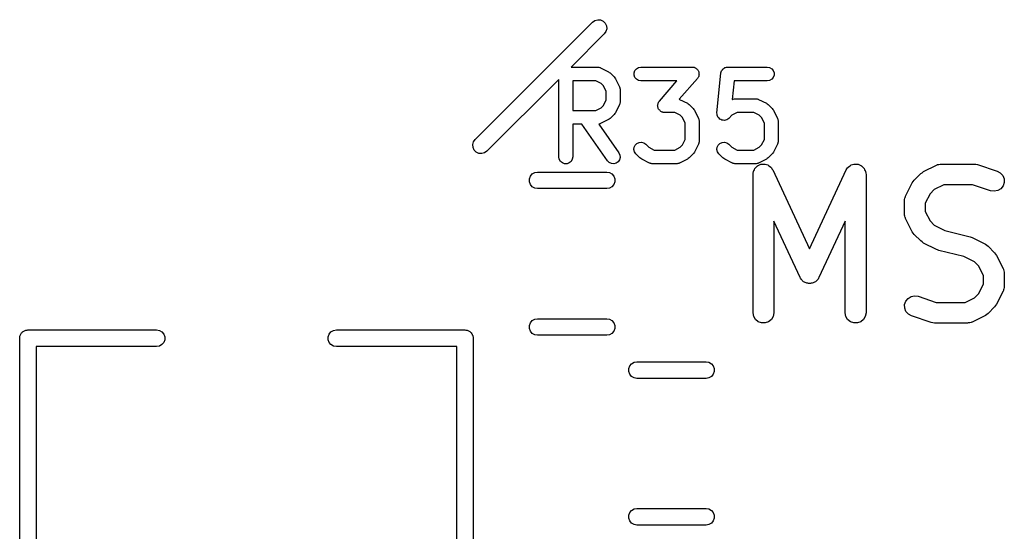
# Model space of a CAD drawing. Extents: x 83.4 to 168.1, y -157.3 to -85.4.
# Tile 17 of 60: x 105.1 to 112.3, y -105.5 to -101.8. Entities that reach past the tile are written whole.
import ezdxf

# ---------------------------------------------------------------- set-up
doc = ezdxf.new("R2010")
doc.units = 0
doc.header["$MEASUREMENT"] = 0
doc.layers.add('BLACK', color=7, linetype='CONTINUOUS')

msp = doc.modelspace()

# ---------------------------------------------------------------- linework, layer by layer
at = {"layer": 'Black'}
for p, q in [((108.432, -102.647), (109.28, -101.799)), ((109.28, -101.799), (109.297, -101.787)), ((109.297, -101.787), (109.318, -101.781)), ((109.318, -101.781), (109.338, -101.783)), ((109.338, -101.783), (109.357, -101.792)), ((109.357, -101.792), (109.372, -101.807)), ((109.372, -101.807), (109.381, -101.826)), ((109.365, -101.883), (109.126, -102.123)), ((109.377, -101.866), (109.365, -101.883)), ((109.383, -101.846), (109.377, -101.866)), ((109.381, -101.826), (109.383, -101.846)), ((109.126, -102.123), (109.316, -102.123)), ((109.316, -102.123), (109.318, -102.124)), ((109.318, -102.124), (109.321, -102.123)), ((109.321, -102.123), (109.327, -102.125)), ((109.327, -102.125), (109.333, -102.126)), ((109.333, -102.126), (109.335, -102.127)), ((109.335, -102.127), (109.338, -102.128)), ((109.338, -102.128), (109.395, -102.157)), ((109.395, -102.157), (109.401, -102.162)), ((109.401, -102.162), (109.408, -102.166)), ((109.408, -102.166), (109.437, -102.195)), ((109.581, -102.164), (109.587, -102.148)), ((109.581, -102.182), (109.581, -102.164)), ((109.587, -102.148), (109.598, -102.135)), ((109.598, -102.135), (109.613, -102.126)), ((109.613, -102.126), (109.63, -102.123)), ((109.63, -102.123), (110.001, -102.123)), ((110.001, -102.123), (110.006, -102.124)), ((110.006, -102.124), (110.011, -102.124)), ((110.011, -102.124), (110.015, -102.125)), ((110.015, -102.125), (110.018, -102.126)), ((110.018, -102.126), (110.023, -102.128)), ((110.023, -102.128), (110.027, -102.13)), ((110.027, -102.13), (110.03, -102.133)), ((110.03, -102.133), (110.033, -102.135)), ((110.033, -102.135), (110.037, -102.138)), ((110.037, -102.138), (110.04, -102.142)), ((110.04, -102.142), (110.042, -102.145)), ((110.042, -102.145), (110.045, -102.148)), ((110.045, -102.148), (110.046, -102.153)), ((110.046, -102.153), (110.049, -102.157)), ((110.049, -102.157), (110.049, -102.161)), ((110.049, -102.161), (110.05, -102.164)), ((110.05, -102.164), (110.05, -102.169)), ((110.05, -102.169), (110.051, -102.174)), ((110.18, -102.454), (110.209, -102.168)), ((110.209, -102.164), (110.211, -102.158)), ((110.209, -102.166), (110.209, -102.164)), ((110.209, -102.168), (110.209, -102.166)), ((110.211, -102.158), (110.213, -102.151)), ((110.213, -102.151), (110.214, -102.15)), ((110.214, -102.15), (110.215, -102.148)), ((110.215, -102.148), (110.219, -102.143)), ((110.219, -102.143), (110.223, -102.137)), ((110.223, -102.137), (110.225, -102.136)), ((110.225, -102.136), (110.226, -102.135)), ((110.226, -102.135), (110.232, -102.131)), ((110.232, -102.131), (110.238, -102.127)), ((110.238, -102.127), (110.24, -102.127)), ((110.24, -102.127), (110.241, -102.126)), ((110.241, -102.126), (110.248, -102.125)), ((110.248, -102.125), (110.255, -102.123)), ((110.255, -102.123), (110.257, -102.123)), ((110.257, -102.123), (110.258, -102.123)), ((110.258, -102.123), (110.544, -102.123)), ((110.544, -102.123), (110.561, -102.126)), ((110.561, -102.126), (110.576, -102.135)), ((110.576, -102.135), (110.587, -102.148)), ((110.587, -102.148), (110.593, -102.164)), ((110.593, -102.164), (110.593, -102.182)), ((109.037, -102.212), (108.517, -102.732)), ((109.037, -102.773), (109.037, -102.212)), ((109.137, -102.223), (109.137, -102.437)), ((109.304, -102.223), (109.137, -102.223)), ((109.343, -102.243), (109.304, -102.223)), ((109.36, -102.26), (109.343, -102.243)), ((109.437, -102.195), (109.441, -102.201)), ((109.441, -102.201), (109.446, -102.208)), ((109.446, -102.208), (109.475, -102.265)), ((109.587, -102.198), (109.581, -102.182)), ((109.598, -102.211), (109.587, -102.198)), ((109.613, -102.22), (109.598, -102.211)), ((109.63, -102.223), (109.613, -102.22)), ((109.891, -102.223), (109.63, -102.223)), ((109.764, -102.369), (109.891, -102.223)), ((110.039, -102.206), (109.907, -102.356)), ((110.041, -102.202), (110.039, -102.206)), ((110.045, -102.198), (110.041, -102.202)), ((110.046, -102.194), (110.045, -102.198)), ((110.048, -102.191), (110.046, -102.194)), ((110.049, -102.186), (110.048, -102.191)), ((110.05, -102.182), (110.049, -102.186)), ((110.051, -102.174), (110.05, -102.178)), ((110.05, -102.178), (110.05, -102.182)), ((110.304, -102.223), (110.29, -102.358)), ((110.544, -102.223), (110.304, -102.223)), ((110.561, -102.22), (110.544, -102.223)), ((110.576, -102.211), (110.561, -102.22)), ((110.587, -102.198), (110.576, -102.211)), ((110.593, -102.182), (110.587, -102.198)), ((109.38, -102.299), (109.36, -102.26)), ((109.38, -102.361), (109.38, -102.299)), ((109.475, -102.265), (109.475, -102.268)), ((109.475, -102.268), (109.477, -102.27)), ((109.477, -102.27), (109.478, -102.276)), ((109.478, -102.276), (109.479, -102.282)), ((109.479, -102.282), (109.479, -102.284)), ((109.479, -102.284), (109.48, -102.287)), ((109.48, -102.287), (109.48, -102.373)), ((109.36, -102.401), (109.38, -102.361)), ((109.478, -102.384), (109.477, -102.39)), ((109.479, -102.379), (109.478, -102.384)), ((109.48, -102.373), (109.479, -102.376)), ((109.479, -102.376), (109.479, -102.379)), ((109.754, -102.388), (109.755, -102.384)), ((109.755, -102.384), (109.757, -102.38)), ((109.757, -102.38), (109.758, -102.377)), ((109.758, -102.377), (109.761, -102.373)), ((109.761, -102.373), (109.764, -102.369)), ((109.907, -102.356), (109.909, -102.357)), ((109.909, -102.357), (109.966, -102.385)), ((109.966, -102.385), (109.973, -102.39)), ((110.29, -102.358), (110.293, -102.357)), ((110.293, -102.357), (110.296, -102.356)), ((110.296, -102.356), (110.298, -102.355)), ((110.298, -102.355), (110.304, -102.354)), ((110.304, -102.354), (110.31, -102.352)), ((110.31, -102.352), (110.313, -102.352)), ((110.313, -102.352), (110.316, -102.352)), ((110.316, -102.352), (110.458, -102.352)), ((110.458, -102.352), (110.461, -102.352)), ((110.461, -102.352), (110.464, -102.352)), ((110.464, -102.352), (110.47, -102.354)), ((110.47, -102.354), (110.475, -102.355)), ((110.475, -102.355), (110.478, -102.356)), ((110.478, -102.356), (110.481, -102.357)), ((110.481, -102.357), (110.538, -102.385)), ((110.538, -102.385), (110.544, -102.39)), ((109.137, -102.437), (109.304, -102.437)), ((109.304, -102.437), (109.343, -102.418)), ((109.343, -102.418), (109.36, -102.401)), ((109.446, -102.453), (109.441, -102.459)), ((109.475, -102.395), (109.446, -102.453)), ((109.477, -102.39), (109.475, -102.393)), ((109.475, -102.393), (109.475, -102.395)), ((109.751, -102.401), (109.752, -102.397)), ((109.752, -102.405), (109.751, -102.401)), ((109.752, -102.393), (109.754, -102.388)), ((109.752, -102.397), (109.752, -102.393)), ((109.752, -102.41), (109.752, -102.405)), ((109.753, -102.414), (109.752, -102.41)), ((109.754, -102.418), (109.753, -102.414)), ((109.756, -102.422), (109.754, -102.418)), ((109.758, -102.427), (109.756, -102.422)), ((109.76, -102.43), (109.758, -102.427)), ((109.762, -102.433), (109.76, -102.43)), ((109.766, -102.436), (109.762, -102.433)), ((109.769, -102.44), (109.766, -102.436)), ((109.772, -102.442), (109.769, -102.44)), ((109.775, -102.444), (109.772, -102.442)), ((109.78, -102.446), (109.775, -102.444)), ((109.784, -102.449), (109.78, -102.446)), ((109.788, -102.449), (109.784, -102.449)), ((109.792, -102.451), (109.788, -102.449)), ((109.796, -102.451), (109.792, -102.451)), ((109.801, -102.452), (109.796, -102.451)), ((109.875, -102.452), (109.801, -102.452)), ((109.914, -102.471), (109.875, -102.452)), ((109.973, -102.39), (109.979, -102.395)), ((109.979, -102.395), (110.008, -102.423)), ((110.008, -102.423), (110.013, -102.43)), ((110.013, -102.43), (110.017, -102.436)), ((110.017, -102.436), (110.046, -102.494)), ((110.181, -102.463), (110.18, -102.454)), ((110.18, -102.454), (110.18, -102.454)), ((110.18, -102.454), (110.18, -102.454)), ((110.327, -102.452), (110.288, -102.471)), ((110.447, -102.452), (110.327, -102.452)), ((110.486, -102.471), (110.447, -102.452)), ((110.544, -102.39), (110.551, -102.395)), ((110.551, -102.395), (110.579, -102.423)), ((110.579, -102.423), (110.584, -102.43)), ((110.584, -102.43), (110.589, -102.436)), ((110.589, -102.436), (110.617, -102.494)), ((109.395, -102.503), (109.338, -102.532)), ((109.401, -102.499), (109.395, -102.503)), ((109.408, -102.494), (109.401, -102.499)), ((109.437, -102.466), (109.408, -102.494)), ((109.441, -102.459), (109.437, -102.466)), ((109.932, -102.488), (109.914, -102.471)), ((109.951, -102.528), (109.932, -102.488)), ((110.046, -102.494), (110.047, -102.496)), ((110.047, -102.496), (110.048, -102.499)), ((110.048, -102.499), (110.049, -102.505)), ((110.049, -102.505), (110.051, -102.51)), ((110.051, -102.51), (110.051, -102.513)), ((110.051, -102.513), (110.051, -102.516)), ((110.051, -102.516), (110.051, -102.659)), ((110.181, -102.471), (110.181, -102.463)), ((110.182, -102.472), (110.181, -102.471)), ((110.181, -102.471), (110.181, -102.471)), ((110.185, -102.479), (110.182, -102.472)), ((110.189, -102.487), (110.185, -102.479)), ((110.195, -102.493), (110.189, -102.487)), ((110.189, -102.487), (110.189, -102.487)), ((110.189, -102.487), (110.189, -102.487)), ((110.201, -102.499), (110.195, -102.493)), ((110.201, -102.5), (110.201, -102.499)), ((110.201, -102.499), (110.201, -102.499)), ((110.209, -102.503), (110.201, -102.5)), ((110.216, -102.507), (110.209, -102.503)), ((110.217, -102.507), (110.216, -102.507)), ((110.225, -102.508), (110.217, -102.507)), ((110.217, -102.507), (110.217, -102.507)), ((110.234, -102.509), (110.225, -102.508)), ((110.242, -102.506), (110.234, -102.509)), ((110.234, -102.509), (110.234, -102.509)), ((110.234, -102.509), (110.234, -102.509)), ((110.25, -102.504), (110.242, -102.506)), ((110.251, -102.504), (110.25, -102.504)), ((110.258, -102.499), (110.251, -102.504)), ((110.251, -102.504), (110.251, -102.504)), ((110.265, -102.495), (110.258, -102.499)), ((110.288, -102.471), (110.265, -102.494)), ((110.265, -102.494), (110.265, -102.494)), ((110.265, -102.494), (110.265, -102.495)), ((110.503, -102.488), (110.486, -102.471)), ((110.523, -102.528), (110.503, -102.488)), ((110.617, -102.494), (110.618, -102.496)), ((110.618, -102.496), (110.62, -102.499)), ((110.62, -102.499), (110.621, -102.505)), ((110.621, -102.505), (110.622, -102.51)), ((110.622, -102.51), (110.622, -102.513)), ((110.622, -102.513), (110.623, -102.516)), ((110.623, -102.516), (110.623, -102.659)), ((109.204, -102.537), (109.137, -102.537)), ((109.137, -102.537), (109.137, -102.773)), ((109.389, -102.802), (109.204, -102.537)), ((109.327, -102.535), (109.325, -102.536)), ((109.325, -102.536), (109.471, -102.744)), ((109.333, -102.534), (109.327, -102.535)), ((109.335, -102.533), (109.333, -102.534)), ((109.338, -102.532), (109.335, -102.533)), ((109.951, -102.647), (109.951, -102.528)), ((110.523, -102.647), (110.523, -102.528)), ((108.415, -102.684), (108.42, -102.664)), ((108.42, -102.664), (108.432, -102.647)), ((109.601, -102.675), (109.617, -102.668)), ((109.617, -102.668), (109.634, -102.666)), ((109.634, -102.666), (109.651, -102.671)), ((109.932, -102.686), (109.951, -102.647)), ((110.049, -102.67), (110.048, -102.676)), ((110.051, -102.664), (110.049, -102.67)), ((110.051, -102.659), (110.051, -102.662)), ((110.051, -102.662), (110.051, -102.664)), ((110.201, -102.675), (110.217, -102.668)), ((110.217, -102.668), (110.234, -102.666)), ((110.234, -102.666), (110.251, -102.671)), ((110.503, -102.686), (110.523, -102.647)), ((110.621, -102.67), (110.62, -102.676)), ((110.622, -102.664), (110.621, -102.67)), ((110.623, -102.659), (110.622, -102.662)), ((110.622, -102.662), (110.622, -102.664)), ((108.416, -102.705), (108.415, -102.684)), ((108.425, -102.724), (108.416, -102.705)), ((108.44, -102.739), (108.425, -102.724)), ((108.459, -102.748), (108.44, -102.739)), ((108.517, -102.732), (108.5, -102.744)), ((109.58, -102.72), (109.582, -102.703)), ((109.584, -102.737), (109.58, -102.72)), ((109.582, -102.703), (109.589, -102.687)), ((109.594, -102.751), (109.584, -102.737)), ((109.589, -102.687), (109.601, -102.675)), ((109.651, -102.671), (109.665, -102.681)), ((109.665, -102.681), (109.688, -102.703)), ((109.688, -102.703), (109.727, -102.723)), ((109.727, -102.723), (109.875, -102.723)), ((109.875, -102.723), (109.914, -102.703)), ((109.914, -102.703), (109.932, -102.686)), ((110.017, -102.738), (110.013, -102.745)), ((110.046, -102.681), (110.017, -102.738)), ((110.047, -102.678), (110.046, -102.681)), ((110.048, -102.676), (110.047, -102.678)), ((110.18, -102.72), (110.182, -102.703)), ((110.184, -102.737), (110.18, -102.72)), ((110.182, -102.703), (110.189, -102.687)), ((110.194, -102.751), (110.184, -102.737)), ((110.189, -102.687), (110.201, -102.675)), ((110.251, -102.671), (110.265, -102.681)), ((110.265, -102.681), (110.288, -102.703)), ((110.288, -102.703), (110.327, -102.723)), ((110.327, -102.723), (110.447, -102.723)), ((110.447, -102.723), (110.486, -102.703)), ((110.486, -102.703), (110.503, -102.686)), ((110.589, -102.738), (110.584, -102.745)), ((110.617, -102.681), (110.589, -102.738)), ((110.618, -102.678), (110.617, -102.681)), ((110.62, -102.676), (110.618, -102.678)), ((108.48, -102.749), (108.459, -102.748)), ((108.5, -102.744), (108.48, -102.749)), ((109.04, -102.79), (109.037, -102.773)), ((109.049, -102.805), (109.04, -102.79)), ((109.062, -102.816), (109.049, -102.805)), ((109.125, -102.805), (109.112, -102.816)), ((109.134, -102.79), (109.125, -102.805)), ((109.137, -102.773), (109.134, -102.79)), ((109.401, -102.814), (109.389, -102.802)), ((109.465, -102.808), (109.451, -102.818)), ((109.475, -102.794), (109.465, -102.808)), ((109.471, -102.744), (109.478, -102.76)), ((109.48, -102.777), (109.475, -102.794)), ((109.478, -102.76), (109.48, -102.777)), ((109.623, -102.78), (109.594, -102.751)), ((109.63, -102.784), (109.623, -102.78)), ((109.636, -102.789), (109.63, -102.784)), ((109.693, -102.818), (109.636, -102.789)), ((109.966, -102.789), (109.909, -102.818)), ((109.973, -102.784), (109.966, -102.789)), ((109.979, -102.78), (109.973, -102.784)), ((110.008, -102.751), (109.979, -102.78)), ((110.013, -102.745), (110.008, -102.751)), ((110.223, -102.78), (110.194, -102.751)), ((110.23, -102.784), (110.223, -102.78)), ((110.236, -102.789), (110.23, -102.784)), ((110.293, -102.818), (110.236, -102.789)), ((110.538, -102.789), (110.481, -102.818)), ((110.544, -102.784), (110.538, -102.789)), ((110.551, -102.78), (110.544, -102.784)), ((110.579, -102.751), (110.551, -102.78)), ((110.584, -102.745), (110.579, -102.751)), ((108.862, -102.886), (108.883, -102.882)), ((108.883, -102.882), (109.383, -102.882)), ((109.078, -102.822), (109.062, -102.816)), ((109.096, -102.822), (109.078, -102.822)), ((109.112, -102.816), (109.096, -102.822)), ((109.383, -102.882), (109.403, -102.886)), ((109.417, -102.821), (109.401, -102.814)), ((109.434, -102.823), (109.417, -102.821)), ((109.451, -102.818), (109.434, -102.823)), ((109.696, -102.819), (109.693, -102.818)), ((109.698, -102.82), (109.696, -102.819)), ((109.704, -102.821), (109.698, -102.82)), ((109.71, -102.823), (109.704, -102.821)), ((109.713, -102.823), (109.71, -102.823)), ((109.716, -102.823), (109.713, -102.823)), ((109.887, -102.823), (109.716, -102.823)), ((109.89, -102.823), (109.887, -102.823)), ((109.893, -102.823), (109.89, -102.823)), ((109.898, -102.821), (109.893, -102.823)), ((109.904, -102.82), (109.898, -102.821)), ((109.907, -102.819), (109.904, -102.82)), ((109.909, -102.818), (109.907, -102.819)), ((110.296, -102.819), (110.293, -102.818)), ((110.298, -102.82), (110.296, -102.819)), ((110.304, -102.821), (110.298, -102.82)), ((110.31, -102.823), (110.304, -102.821)), ((110.313, -102.823), (110.31, -102.823)), ((110.316, -102.823), (110.313, -102.823)), ((110.458, -102.823), (110.316, -102.823)), ((110.443, -102.889), (110.444, -102.879)), ((110.444, -102.879), (110.445, -102.876)), ((110.445, -102.876), (110.446, -102.873)), ((110.446, -102.873), (110.451, -102.865)), ((110.451, -102.865), (110.455, -102.856)), ((110.455, -102.856), (110.457, -102.854)), ((110.457, -102.854), (110.459, -102.851)), ((110.461, -102.823), (110.458, -102.823)), ((110.459, -102.851), (110.466, -102.844)), ((110.464, -102.823), (110.461, -102.823)), ((110.47, -102.821), (110.464, -102.823)), ((110.466, -102.844), (110.473, -102.837)), ((110.475, -102.82), (110.47, -102.821)), ((110.473, -102.837), (110.476, -102.836)), ((110.478, -102.819), (110.475, -102.82)), ((110.476, -102.836), (110.479, -102.834)), ((110.481, -102.818), (110.478, -102.819)), ((110.479, -102.834), (110.488, -102.831)), ((110.488, -102.831), (110.497, -102.826)), ((110.497, -102.826), (110.5, -102.826)), ((110.5, -102.826), (110.503, -102.825)), ((110.503, -102.825), (110.513, -102.825)), ((110.513, -102.825), (110.523, -102.824)), ((110.523, -102.824), (110.526, -102.825)), ((110.526, -102.825), (110.529, -102.825)), ((110.529, -102.825), (110.538, -102.828)), ((110.538, -102.828), (110.548, -102.831)), ((110.548, -102.831), (110.55, -102.833)), ((110.55, -102.833), (110.554, -102.834)), ((110.554, -102.834), (110.561, -102.84)), ((110.561, -102.84), (110.569, -102.846)), ((110.569, -102.846), (110.571, -102.849)), ((110.571, -102.849), (110.574, -102.851)), ((110.574, -102.851), (110.578, -102.859)), ((110.578, -102.859), (110.584, -102.867)), ((110.584, -102.867), (110.849, -103.436)), ((110.849, -103.436), (111.115, -102.867)), ((111.115, -102.867), (111.12, -102.859)), ((111.12, -102.859), (111.125, -102.851)), ((111.125, -102.851), (111.128, -102.849)), ((111.128, -102.849), (111.13, -102.846)), ((111.13, -102.846), (111.138, -102.84)), ((111.138, -102.84), (111.145, -102.834)), ((111.145, -102.834), (111.148, -102.833)), ((111.148, -102.833), (111.151, -102.831)), ((111.151, -102.831), (111.161, -102.828)), ((111.161, -102.828), (111.17, -102.825)), ((111.17, -102.825), (111.173, -102.825)), ((111.173, -102.825), (111.176, -102.824)), ((111.176, -102.824), (111.186, -102.825)), ((111.186, -102.825), (111.196, -102.825)), ((111.196, -102.825), (111.199, -102.826)), ((111.199, -102.826), (111.202, -102.826)), ((111.202, -102.826), (111.211, -102.831)), ((111.211, -102.831), (111.22, -102.834)), ((111.22, -102.834), (111.223, -102.836)), ((111.223, -102.836), (111.226, -102.837)), ((111.226, -102.837), (111.233, -102.844)), ((111.233, -102.844), (111.24, -102.851)), ((111.24, -102.851), (111.242, -102.854)), ((111.242, -102.854), (111.244, -102.856)), ((111.244, -102.856), (111.248, -102.865)), ((111.248, -102.865), (111.253, -102.873)), ((111.253, -102.873), (111.254, -102.876)), ((111.254, -102.876), (111.255, -102.879)), ((111.255, -102.879), (111.256, -102.889)), ((111.663, -102.887), (111.673, -102.879)), ((111.673, -102.879), (111.768, -102.832)), ((111.768, -102.832), (111.772, -102.831)), ((111.772, -102.831), (111.776, -102.828)), ((111.776, -102.828), (111.785, -102.827)), ((111.785, -102.827), (111.793, -102.824)), ((111.793, -102.824), (111.798, -102.825)), ((111.798, -102.825), (111.802, -102.824)), ((111.802, -102.824), (112.04, -102.824)), ((112.04, -102.824), (112.052, -102.826)), ((112.052, -102.826), (112.064, -102.828)), ((112.064, -102.828), (112.206, -102.875)), ((112.206, -102.875), (112.229, -102.888)), ((108.824, -102.931), (108.831, -102.912)), ((108.824, -102.952), (108.824, -102.931)), ((108.831, -102.972), (108.824, -102.952)), ((108.831, -102.912), (108.844, -102.896)), ((108.844, -102.896), (108.862, -102.886)), ((109.403, -102.886), (109.421, -102.896)), ((109.421, -102.896), (109.435, -102.912)), ((109.435, -102.912), (109.442, -102.931)), ((109.442, -102.952), (109.435, -102.972)), ((109.442, -102.931), (109.442, -102.952)), ((110.441, -102.899), (110.443, -102.889)), ((110.441, -103.899), (110.441, -102.899)), ((111.256, -102.889), (111.258, -102.899)), ((111.258, -102.899), (111.258, -103.899)), ((111.592, -102.961), (111.599, -102.951)), ((111.599, -102.951), (111.606, -102.941)), ((111.606, -102.941), (111.654, -102.893)), ((111.654, -102.893), (111.663, -102.887)), ((112.229, -102.888), (112.247, -102.907)), ((112.247, -102.907), (112.256, -102.931)), ((112.256, -102.931), (112.257, -102.957)), ((108.844, -102.988), (108.831, -102.972)), ((108.862, -102.998), (108.844, -102.988)), ((108.883, -103.002), (108.862, -102.998)), ((109.383, -103.002), (108.883, -103.002)), ((109.403, -102.998), (109.383, -103.002)), ((109.421, -102.988), (109.403, -102.998)), ((109.435, -102.972), (109.421, -102.988)), ((111.544, -103.056), (111.592, -102.961)), ((111.751, -103.008), (111.721, -103.039)), ((111.82, -102.974), (111.751, -103.008)), ((112.028, -102.974), (111.82, -102.974)), ((112.159, -103.018), (112.028, -102.974)), ((112.185, -103.021), (112.159, -103.018)), ((112.21, -103.016), (112.185, -103.021)), ((112.233, -103.003), (112.21, -103.016)), ((112.249, -102.982), (112.233, -103.003)), ((112.257, -102.957), (112.249, -102.982)), ((111.536, -103.089), (111.537, -103.085)), ((111.536, -103.185), (111.536, -103.089)), ((111.537, -103.081), (111.539, -103.072)), ((111.537, -103.085), (111.537, -103.081)), ((111.539, -103.072), (111.541, -103.064)), ((111.541, -103.064), (111.543, -103.06)), ((111.543, -103.06), (111.544, -103.056)), ((111.721, -103.039), (111.686, -103.107)), ((111.686, -103.107), (111.686, -103.167)), ((111.686, -103.167), (111.721, -103.235)), ((110.781, -103.645), (110.591, -103.237)), ((110.591, -103.237), (110.591, -103.899)), ((111.108, -103.237), (110.917, -103.645)), ((111.108, -103.899), (111.108, -103.237)), ((111.537, -103.189), (111.536, -103.185)), ((111.537, -103.193), (111.537, -103.189)), ((111.539, -103.202), (111.537, -103.193)), ((111.541, -103.21), (111.539, -103.202)), ((111.543, -103.214), (111.541, -103.21)), ((111.544, -103.218), (111.543, -103.214)), ((111.592, -103.313), (111.544, -103.218)), ((111.721, -103.235), (111.751, -103.266)), ((111.751, -103.266), (111.828, -103.304)), ((111.828, -103.304), (112.01, -103.35)), ((111.599, -103.323), (111.592, -103.313)), ((111.606, -103.333), (111.599, -103.323)), ((111.654, -103.38), (111.606, -103.333)), ((111.663, -103.387), (111.654, -103.38)), ((112.01, -103.35), (112.018, -103.353)), ((112.018, -103.353), (112.026, -103.356)), ((112.026, -103.356), (112.121, -103.403)), ((111.673, -103.395), (111.663, -103.387)), ((111.768, -103.442), (111.673, -103.395)), ((111.776, -103.444), (111.768, -103.442)), ((111.784, -103.448), (111.776, -103.444)), ((111.966, -103.493), (111.784, -103.448)), ((112.121, -103.403), (112.131, -103.41)), ((112.131, -103.41), (112.141, -103.417)), ((112.141, -103.417), (112.188, -103.465)), ((112.043, -103.532), (111.966, -103.493)), ((112.188, -103.465), (112.195, -103.475)), ((112.195, -103.475), (112.202, -103.484)), ((112.202, -103.484), (112.25, -103.58)), ((112.074, -103.562), (112.043, -103.532)), ((112.108, -103.631), (112.074, -103.562)), ((112.25, -103.58), (112.251, -103.584)), ((112.251, -103.584), (112.253, -103.587)), ((112.253, -103.587), (112.255, -103.596)), ((110.785, -103.65), (110.781, -103.645)), ((110.788, -103.656), (110.785, -103.65)), ((110.793, -103.661), (110.788, -103.656)), ((110.796, -103.666), (110.793, -103.661)), ((110.802, -103.67), (110.796, -103.666)), ((110.902, -103.666), (110.897, -103.67)), ((110.906, -103.661), (110.902, -103.666)), ((110.911, -103.656), (110.906, -103.661)), ((110.914, -103.65), (110.911, -103.656)), ((110.917, -103.645), (110.914, -103.65)), ((112.108, -103.691), (112.108, -103.631)), ((112.255, -103.596), (112.257, -103.605)), ((112.257, -103.605), (112.257, -103.609)), ((112.257, -103.609), (112.258, -103.613)), ((112.258, -103.613), (112.258, -103.708)), ((110.806, -103.675), (110.802, -103.67)), ((110.812, -103.677), (110.806, -103.675)), ((110.818, -103.681), (110.812, -103.677)), ((110.824, -103.683), (110.818, -103.681)), ((110.83, -103.686), (110.824, -103.683)), ((110.837, -103.686), (110.83, -103.686)), ((110.843, -103.688), (110.837, -103.686)), ((110.849, -103.687), (110.843, -103.688)), ((110.856, -103.688), (110.849, -103.687)), ((110.862, -103.686), (110.856, -103.688)), ((110.869, -103.686), (110.862, -103.686)), ((110.875, -103.683), (110.869, -103.686)), ((110.881, -103.681), (110.875, -103.683)), ((110.886, -103.677), (110.881, -103.681)), ((110.892, -103.675), (110.886, -103.677)), ((110.897, -103.67), (110.892, -103.675)), ((112.074, -103.759), (112.108, -103.691)), ((112.251, -103.738), (112.25, -103.742)), ((112.253, -103.734), (112.251, -103.738)), ((112.255, -103.725), (112.253, -103.734)), ((112.257, -103.717), (112.255, -103.725)), ((112.258, -103.708), (112.257, -103.713)), ((112.257, -103.713), (112.257, -103.717)), ((111.545, -103.816), (111.562, -103.795)), ((111.562, -103.795), (111.584, -103.781)), ((111.584, -103.781), (111.609, -103.776)), ((111.609, -103.776), (111.635, -103.78)), ((111.635, -103.78), (111.766, -103.824)), ((111.975, -103.824), (112.043, -103.79)), ((112.043, -103.79), (112.074, -103.759)), ((112.25, -103.742), (112.202, -103.837)), ((111.537, -103.84), (111.545, -103.816)), ((111.538, -103.866), (111.537, -103.84)), ((111.547, -103.891), (111.538, -103.866)), ((111.766, -103.824), (111.975, -103.824)), ((112.188, -103.857), (112.141, -103.904)), ((112.195, -103.847), (112.188, -103.857)), ((112.202, -103.837), (112.195, -103.847)), ((108.844, -103.956), (108.862, -103.946)), ((108.862, -103.946), (108.883, -103.942)), ((108.883, -103.942), (109.383, -103.942)), ((109.383, -103.942), (109.403, -103.946)), ((109.403, -103.946), (109.421, -103.956)), ((110.446, -103.925), (110.441, -103.899)), ((110.459, -103.947), (110.446, -103.925)), ((110.479, -103.964), (110.459, -103.947)), ((110.574, -103.947), (110.554, -103.964)), ((110.587, -103.925), (110.574, -103.947)), ((110.591, -103.899), (110.587, -103.925)), ((111.112, -103.925), (111.108, -103.899)), ((111.125, -103.947), (111.112, -103.925)), ((111.145, -103.964), (111.125, -103.947)), ((111.24, -103.947), (111.22, -103.964)), ((111.253, -103.925), (111.24, -103.947)), ((111.258, -103.899), (111.253, -103.925)), ((111.565, -103.91), (111.547, -103.891)), ((111.588, -103.922), (111.565, -103.91)), ((111.73, -103.97), (111.588, -103.922)), ((112.121, -103.918), (112.026, -103.966)), ((112.131, -103.911), (112.121, -103.918)), ((112.141, -103.904), (112.131, -103.911)), ((105.193, -104.024), (105.198, -104.023)), ((105.198, -104.023), (106.128, -104.023)), ((106.128, -104.023), (106.148, -104.027)), ((107.407, -104.027), (107.428, -104.023)), ((107.428, -104.023), (108.358, -104.023)), ((108.358, -104.023), (108.363, -104.024)), ((108.824, -103.991), (108.831, -103.972)), ((108.824, -104.012), (108.824, -103.991)), ((108.831, -104.032), (108.824, -104.012)), ((108.831, -103.972), (108.844, -103.956)), ((109.421, -103.956), (109.435, -103.972)), ((109.435, -103.972), (109.442, -103.991)), ((109.442, -104.012), (109.435, -104.032)), ((109.442, -103.991), (109.442, -104.012)), ((110.503, -103.973), (110.479, -103.964)), ((110.529, -103.973), (110.503, -103.973)), ((110.554, -103.964), (110.529, -103.973)), ((111.17, -103.973), (111.145, -103.964)), ((111.196, -103.973), (111.17, -103.973)), ((111.22, -103.964), (111.196, -103.973)), ((111.742, -103.972), (111.73, -103.97)), ((111.754, -103.974), (111.742, -103.972)), ((111.992, -103.974), (111.754, -103.974)), ((111.997, -103.973), (111.992, -103.974)), ((112.001, -103.973), (111.997, -103.973)), ((112.009, -103.971), (112.001, -103.973)), ((112.018, -103.969), (112.009, -103.971)), ((112.022, -103.967), (112.018, -103.969)), ((112.026, -103.966), (112.022, -103.967)), ((105.138, -104.083), (105.139, -104.078)), ((105.138, -106.243), (105.138, -104.083)), ((105.139, -104.073), (105.14, -104.068)), ((105.139, -104.078), (105.139, -104.073)), ((105.14, -104.068), (105.141, -104.063)), ((105.141, -104.063), (105.144, -104.058)), ((105.144, -104.058), (105.146, -104.053)), ((105.146, -104.053), (105.149, -104.049)), ((105.149, -104.049), (105.152, -104.045)), ((105.152, -104.045), (105.156, -104.042)), ((105.156, -104.042), (105.159, -104.038)), ((105.159, -104.038), (105.164, -104.035)), ((105.164, -104.035), (105.168, -104.032)), ((105.168, -104.032), (105.173, -104.03)), ((105.173, -104.03), (105.177, -104.027)), ((105.177, -104.027), (105.182, -104.026)), ((105.182, -104.026), (105.187, -104.024)), ((105.187, -104.024), (105.193, -104.024)), ((106.148, -104.027), (106.166, -104.038)), ((106.166, -104.038), (106.18, -104.053)), ((106.18, -104.053), (106.187, -104.073)), ((106.187, -104.094), (106.18, -104.113)), ((106.187, -104.073), (106.187, -104.094)), ((107.369, -104.073), (107.376, -104.053)), ((107.369, -104.094), (107.369, -104.073)), ((107.376, -104.113), (107.369, -104.094)), ((107.376, -104.053), (107.389, -104.038)), ((107.389, -104.038), (107.407, -104.027)), ((108.363, -104.024), (108.368, -104.024)), ((108.368, -104.024), (108.373, -104.026)), ((108.373, -104.026), (108.378, -104.027)), ((108.378, -104.027), (108.383, -104.03)), ((108.383, -104.03), (108.388, -104.032)), ((108.388, -104.032), (108.392, -104.035)), ((108.392, -104.035), (108.396, -104.038)), ((108.396, -104.038), (108.4, -104.042)), ((108.4, -104.042), (108.404, -104.045)), ((108.404, -104.045), (108.406, -104.049)), ((108.406, -104.049), (108.41, -104.053)), ((108.41, -104.053), (108.411, -104.058)), ((108.411, -104.058), (108.414, -104.063)), ((108.414, -104.063), (108.415, -104.068)), ((108.415, -104.068), (108.417, -104.073)), ((108.417, -104.073), (108.417, -104.078)), ((108.417, -104.078), (108.418, -104.083)), ((108.418, -104.083), (108.418, -105.543)), ((108.844, -104.048), (108.831, -104.032)), ((108.862, -104.058), (108.844, -104.048)), ((108.883, -104.062), (108.862, -104.058)), ((109.383, -104.062), (108.883, -104.062)), ((109.403, -104.058), (109.383, -104.062)), ((109.421, -104.048), (109.403, -104.058)), ((109.435, -104.032), (109.421, -104.048)), ((106.128, -104.143), (105.258, -104.143)), ((105.258, -104.143), (105.258, -106.243)), ((106.148, -104.14), (106.128, -104.143)), ((106.166, -104.129), (106.148, -104.14)), ((106.18, -104.113), (106.166, -104.129)), ((107.389, -104.129), (107.376, -104.113)), ((107.407, -104.14), (107.389, -104.129)), ((107.428, -104.143), (107.407, -104.14)), ((108.298, -104.143), (107.428, -104.143)), ((108.298, -105.543), (108.298, -104.143)), ((109.542, -104.303), (109.549, -104.283)), ((109.542, -104.324), (109.542, -104.303)), ((109.549, -104.283), (109.563, -104.268)), ((109.563, -104.268), (109.581, -104.257)), ((109.581, -104.257), (109.601, -104.253)), ((109.601, -104.253), (110.101, -104.253)), ((110.101, -104.253), (110.122, -104.257)), ((110.122, -104.257), (110.14, -104.268)), ((110.14, -104.268), (110.153, -104.283)), ((110.153, -104.283), (110.16, -104.303)), ((110.16, -104.303), (110.16, -104.324)), ((109.549, -104.343), (109.542, -104.324)), ((109.563, -104.359), (109.549, -104.343)), ((109.581, -104.37), (109.563, -104.359)), ((109.601, -104.373), (109.581, -104.37)), ((110.101, -104.373), (109.601, -104.373)), ((110.122, -104.37), (110.101, -104.373)), ((110.14, -104.359), (110.122, -104.37)), ((110.153, -104.343), (110.14, -104.359)), ((110.16, -104.324), (110.153, -104.343)), ((109.542, -105.363), (109.549, -105.343)), ((109.542, -105.384), (109.542, -105.363)), ((109.549, -105.343), (109.563, -105.328)), ((109.563, -105.328), (109.581, -105.317)), ((109.581, -105.317), (109.601, -105.313)), ((109.601, -105.313), (110.101, -105.313)), ((110.101, -105.313), (110.122, -105.317)), ((110.122, -105.317), (110.14, -105.328)), ((110.14, -105.328), (110.153, -105.343)), ((110.153, -105.343), (110.16, -105.363)), ((110.16, -105.363), (110.16, -105.384)), ((109.549, -105.403), (109.542, -105.384)), ((109.563, -105.419), (109.549, -105.403)), ((109.581, -105.43), (109.563, -105.419)), ((109.601, -105.433), (109.581, -105.43)), ((110.101, -105.433), (109.601, -105.433)), ((110.122, -105.43), (110.101, -105.433)), ((110.14, -105.419), (110.122, -105.43)), ((110.153, -105.403), (110.14, -105.419)), ((110.16, -105.384), (110.153, -105.403))]:
    msp.add_line(p, q, dxfattribs=at)

doc.saveas('drawing.dxf')
